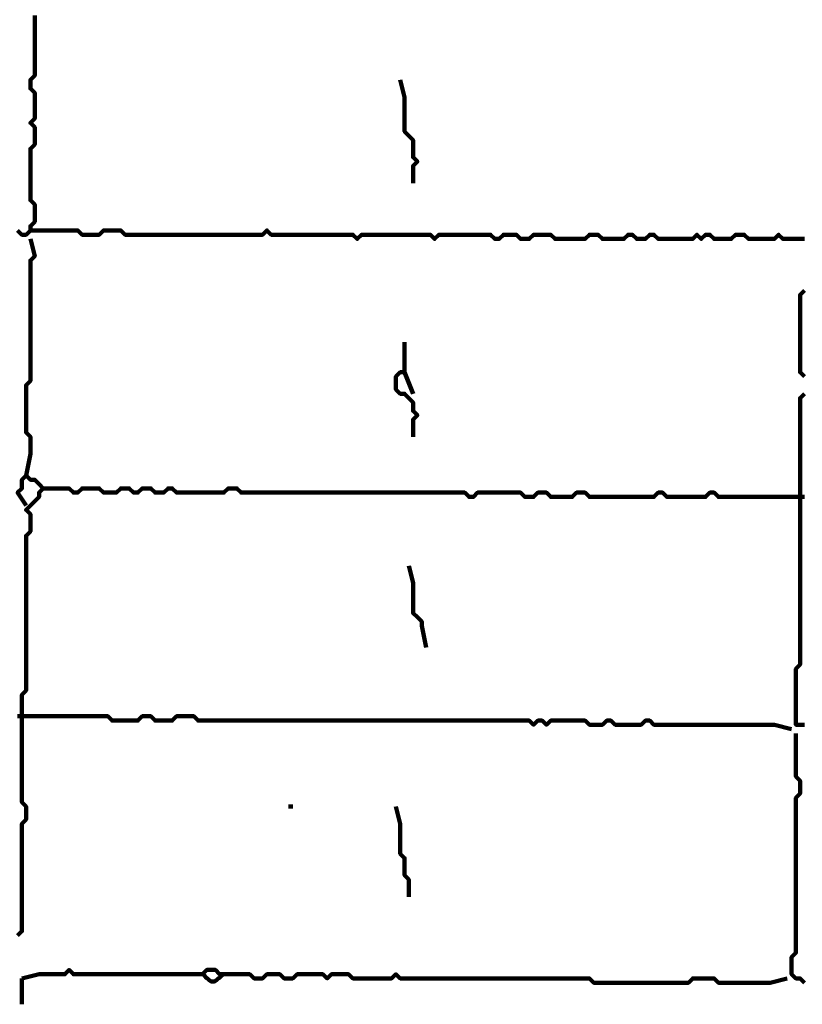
# Model space of a CAD drawing. Header units: metres. Extents: x 1959 to 4131, y 3282 to 4313.
# Tile 87 of 256: x 2376.46 to 2378.14, y 4286.05 to 4288.17. Entities that reach past the tile are written whole.
import ezdxf

# ---------------------------------------------------------------- set-up
doc = ezdxf.new("R2010")
doc.units = ezdxf.units.M
doc.layers.add('P', color=250, linetype='Continuous', lineweight=100)

msp = doc.modelspace()

# ---------------------------------------------------------------- linework, layer by layer
at = {"layer": 'P', "color": 0, "linetype": 'Continuous'}
for points in [[(2376.4569, 4287.7163), (2376.4662, 4287.7071), (2376.4754, 4287.7071), (2376.4846, 4287.7163), (2376.4846, 4287.7256), (2376.4939, 4287.7348), (2376.4939, 4287.744), (2376.4939, 4287.7533), (2376.4939, 4287.7625), (2376.4939, 4287.7717), (2376.4846, 4287.7809), (2376.4846, 4287.7902), (2376.4846, 4287.7994), (2376.4846, 4287.8086), (2376.4846, 4287.8179), (2376.4846, 4287.8271), (2376.4846, 4287.8363), (2376.4846, 4287.8456), (2376.4846, 4287.8548), (2376.4846, 4287.864), (2376.4846, 4287.8733), (2376.4846, 4287.8825), (2376.4846, 4287.8917), (2376.4939, 4287.9009), (2376.4939, 4287.9102), (2376.4939, 4287.9194), (2376.4939, 4287.9286), (2376.4939, 4287.9379), (2376.4846, 4287.9471), (2376.4939, 4287.9563), (2376.4939, 4287.9656), (2376.4939, 4287.9748), (2376.4939, 4287.984), (2376.4939, 4287.9933), (2376.4939, 4288.0025), (2376.4939, 4288.0117), (2376.4846, 4288.0209), (2376.4846, 4288.0302), (2376.4846, 4288.0394), (2376.4939, 4288.0486), (2376.4939, 4288.0579), (2376.4939, 4288.0671), (2376.4939, 4288.0763), (2376.4939, 4288.0856), (2376.4939, 4288.0948), (2376.4939, 4288.104), (2376.4939, 4288.1133), (2376.4939, 4288.1225), (2376.4939, 4288.1317), (2376.4939, 4288.1409), (2376.4939, 4288.1502), (2376.4939, 4288.1594), (2376.4939, 4288.1686), (2376.4939, 4288.1779)], [(2377.2785, 4288.0394), (2377.2877, 4288.0025), (2377.2877, 4287.9933), (2377.2877, 4287.984), (2377.2877, 4287.9748), (2377.2877, 4287.9656), (2377.2877, 4287.9563), (2377.2877, 4287.9471), (2377.2877, 4287.9379), (2377.2877, 4287.9286), (2377.2969, 4287.9194), (2377.3062, 4287.9102), (2377.3062, 4287.9009), (2377.3062, 4287.8917), (2377.3062, 4287.8825), (2377.3062, 4287.8733), (2377.3154, 4287.864), (2377.3062, 4287.8548), (2377.3062, 4287.8456), (2377.3062, 4287.8363), (2377.3062, 4287.8179)], [(2376.4846, 4287.7163), (2376.5216, 4287.7163), (2376.5308, 4287.7163), (2376.54, 4287.7163), (2376.5492, 4287.7163), (2376.5585, 4287.7163), (2376.5677, 4287.7163), (2376.5769, 4287.7163), (2376.5862, 4287.7163), (2376.5954, 4287.7071), (2376.6046, 4287.7071), (2376.6139, 4287.7071), (2376.6231, 4287.7071), (2376.6323, 4287.7071), (2376.6416, 4287.7163), (2376.6508, 4287.7163), (2376.66, 4287.7163), (2376.6692, 4287.7163), (2376.6785, 4287.7163), (2376.6877, 4287.7071), (2376.6969, 4287.7071), (2376.7062, 4287.7071), (2376.7154, 4287.7071), (2376.7246, 4287.7071), (2376.7339, 4287.7071), (2376.7431, 4287.7071), (2376.7523, 4287.7071), (2376.7616, 4287.7071), (2376.7708, 4287.7071), (2376.78, 4287.7071), (2376.7892, 4287.7071), (2376.7985, 4287.7071), (2376.8077, 4287.7071), (2376.8169, 4287.7071), (2376.8262, 4287.7071), (2376.8354, 4287.7071), (2376.8446, 4287.7071), (2376.8539, 4287.7071), (2376.8631, 4287.7071), (2376.8723, 4287.7071), (2376.8816, 4287.7071), (2376.8908, 4287.7071), (2376.9, 4287.7071), (2376.9092, 4287.7071), (2376.9185, 4287.7071), (2376.9277, 4287.7071), (2376.9369, 4287.7071), (2376.9462, 4287.7071), (2376.9554, 4287.7071), (2376.9646, 4287.7071), (2376.9739, 4287.7071), (2376.9831, 4287.7071), (2376.9923, 4287.7163), (2377.0016, 4287.7071), (2377.0108, 4287.7071), (2377.02, 4287.7071), (2377.0292, 4287.7071), (2377.0385, 4287.7071), (2377.0477, 4287.7071), (2377.0569, 4287.7071), (2377.0662, 4287.7071), (2377.0754, 4287.7071), (2377.0846, 4287.7071), (2377.0939, 4287.7071), (2377.1031, 4287.7071), (2377.1123, 4287.7071), (2377.1216, 4287.7071), (2377.1308, 4287.7071), (2377.14, 4287.7071), (2377.1492, 4287.7071), (2377.1585, 4287.7071), (2377.1677, 4287.7071), (2377.1769, 4287.7071), (2377.1862, 4287.6979), (2377.1954, 4287.7071), (2377.2046, 4287.7071), (2377.2139, 4287.7071), (2377.2231, 4287.7071), (2377.2323, 4287.7071), (2377.2416, 4287.7071), (2377.2508, 4287.7071), (2377.26, 4287.7071), (2377.2692, 4287.7071), (2377.2785, 4287.7071), (2377.2877, 4287.7071), (2377.2969, 4287.7071), (2377.3062, 4287.7071), (2377.3154, 4287.7071), (2377.3246, 4287.7071), (2377.3339, 4287.7071), (2377.3431, 4287.7071), (2377.3523, 4287.6979), (2377.3616, 4287.7071), (2377.3708, 4287.7071), (2377.38, 4287.7071), (2377.3892, 4287.7071), (2377.3985, 4287.7071), (2377.4077, 4287.7071), (2377.4169, 4287.7071), (2377.4262, 4287.7071), (2377.4354, 4287.7071), (2377.4446, 4287.7071), (2377.4539, 4287.7071), (2377.4631, 4287.7071), (2377.4723, 4287.7071), (2377.4816, 4287.6979), (2377.4908, 4287.6979), (2377.5, 4287.7071), (2377.5092, 4287.7071), (2377.5185, 4287.7071), (2377.5277, 4287.7071), (2377.5369, 4287.6979), (2377.5462, 4287.6979), (2377.5554, 4287.6979), (2377.5646, 4287.7071), (2377.5739, 4287.7071), (2377.5831, 4287.7071), (2377.5923, 4287.7071), (2377.6016, 4287.7071), (2377.6108, 4287.6979), (2377.62, 4287.6979), (2377.6292, 4287.6979), (2377.6385, 4287.6979), (2377.6477, 4287.6979), (2377.6569, 4287.6979), (2377.6662, 4287.6979), (2377.6754, 4287.6979), (2377.6846, 4287.7071), (2377.6939, 4287.7071), (2377.7031, 4287.7071), (2377.7123, 4287.6979), (2377.7216, 4287.6979), (2377.7308, 4287.6979), (2377.74, 4287.6979), (2377.7492, 4287.6979), (2377.7585, 4287.6979), (2377.7677, 4287.7071), (2377.7769, 4287.7071), (2377.7862, 4287.6979), (2377.7954, 4287.6979), (2377.8046, 4287.6979), (2377.8139, 4287.7071), (2377.8231, 4287.7071), (2377.8323, 4287.6979), (2377.8416, 4287.6979), (2377.8508, 4287.6979), (2377.86, 4287.6979), (2377.8692, 4287.6979), (2377.8785, 4287.6979), (2377.8877, 4287.6979), (2377.8969, 4287.6979), (2377.9062, 4287.6979), (2377.9154, 4287.7071), (2377.9246, 4287.6979), (2377.9339, 4287.7071), (2377.9431, 4287.7071), (2377.9523, 4287.6979), (2377.9616, 4287.6979), (2377.9708, 4287.6979), (2377.98, 4287.6979), (2377.9892, 4287.6979), (2377.9985, 4287.7071), (2378.0077, 4287.7071), (2378.0169, 4287.7071), (2378.0262, 4287.6979), (2378.0354, 4287.6979), (2378.0446, 4287.6979), (2378.0539, 4287.6979), (2378.0631, 4287.6979), (2378.0723, 4287.6979), (2378.0816, 4287.6979), (2378.0908, 4287.7071), (2378.1, 4287.6979), (2378.1092, 4287.6979), (2378.1185, 4287.6979), (2378.1277, 4287.6979), (2378.1369, 4287.6979), (2378.1462, 4287.6979)], [(2376.4846, 4287.6979), (2376.4939, 4287.6609), (2376.4846, 4287.6517), (2376.4846, 4287.6425), (2376.4846, 4287.6333), (2376.4846, 4287.624), (2376.4846, 4287.6148), (2376.4846, 4287.6056), (2376.4846, 4287.5963), (2376.4846, 4287.5871), (2376.4846, 4287.5779), (2376.4846, 4287.5686), (2376.4846, 4287.5594), (2376.4846, 4287.5502), (2376.4846, 4287.5409), (2376.4846, 4287.5317), (2376.4846, 4287.5225), (2376.4846, 4287.5133), (2376.4846, 4287.504), (2376.4846, 4287.4948), (2376.4846, 4287.4856), (2376.4846, 4287.4763), (2376.4846, 4287.4671), (2376.4846, 4287.4579), (2376.4846, 4287.4486), (2376.4846, 4287.4394), (2376.4846, 4287.4302), (2376.4846, 4287.4209), (2376.4846, 4287.4117), (2376.4846, 4287.4025), (2376.4846, 4287.3933), (2376.4754, 4287.384), (2376.4754, 4287.3748), (2376.4754, 4287.3656), (2376.4754, 4287.3563), (2376.4754, 4287.3471), (2376.4754, 4287.3379), (2376.4754, 4287.3286), (2376.4754, 4287.3194), (2376.4754, 4287.3102), (2376.4754, 4287.3009), (2376.4754, 4287.2917), (2376.4754, 4287.2825), (2376.4846, 4287.2733), (2376.4846, 4287.264), (2376.4846, 4287.2548), (2376.4846, 4287.2456), (2376.4846, 4287.2363), (2376.4754, 4287.1902)], [(2378.1462, 4287.5871), (2378.1369, 4287.5779), (2378.1369, 4287.5686), (2378.1369, 4287.5594), (2378.1369, 4287.5502), (2378.1369, 4287.5409), (2378.1369, 4287.5317), (2378.1369, 4287.5225), (2378.1369, 4287.5133), (2378.1369, 4287.504), (2378.1369, 4287.4948), (2378.1369, 4287.4856), (2378.1369, 4287.4763), (2378.1369, 4287.4671), (2378.1369, 4287.4579), (2378.1369, 4287.4486), (2378.1369, 4287.4394), (2378.1369, 4287.4302), (2378.1369, 4287.4209), (2378.1369, 4287.4117), (2378.1462, 4287.4025)], [(2377.2877, 4287.4763), (2377.2877, 4287.4394), (2377.2877, 4287.4302), (2377.2877, 4287.4209), (2377.2877, 4287.4117), (2377.2785, 4287.4117), (2377.2692, 4287.4025), (2377.2692, 4287.3933), (2377.2692, 4287.384), (2377.2692, 4287.3748), (2377.2785, 4287.3656), (2377.2877, 4287.3656), (2377.2969, 4287.3563), (2377.3062, 4287.3471), (2377.3062, 4287.3379), (2377.3062, 4287.3286), (2377.3154, 4287.3194), (2377.3062, 4287.3102), (2377.3062, 4287.3009), (2377.3062, 4287.2917), (2377.3062, 4287.2733)], [(2377.2877, 4287.4117), (2377.3062, 4287.3656)], [(2378.1462, 4287.3656), (2378.1369, 4287.3563), (2378.1369, 4287.3471), (2378.1369, 4287.3379), (2378.1369, 4287.3286), (2378.1369, 4287.3194), (2378.1369, 4287.3102), (2378.1369, 4287.3009), (2378.1369, 4287.2917), (2378.1369, 4287.2825), (2378.1369, 4287.2733), (2378.1369, 4287.264), (2378.1369, 4287.2548), (2378.1369, 4287.2456), (2378.1369, 4287.2363), (2378.1369, 4287.2271), (2378.1369, 4287.2179), (2378.1369, 4287.2086), (2378.1369, 4287.1994), (2378.1369, 4287.1902), (2378.1369, 4287.1809), (2378.1369, 4287.1717), (2378.1369, 4287.1625), (2378.1369, 4287.1533), (2378.1369, 4287.144), (2378.1369, 4287.1348), (2378.1369, 4287.1256), (2378.1369, 4287.1163), (2378.1369, 4287.1071), (2378.1369, 4287.0979), (2378.1369, 4287.0886), (2378.1369, 4287.0794), (2378.1369, 4287.0702), (2378.1369, 4287.0609), (2378.1369, 4287.0517), (2378.1369, 4287.0425), (2378.1369, 4287.0333), (2378.1369, 4287.024), (2378.1369, 4287.0148), (2378.1369, 4287.0056), (2378.1369, 4286.9963), (2378.1369, 4286.9871), (2378.1369, 4286.9779), (2378.1369, 4286.9686), (2378.1369, 4286.9594), (2378.1369, 4286.9502), (2378.1369, 4286.9409), (2378.1369, 4286.9317), (2378.1369, 4286.9225), (2378.1369, 4286.9133), (2378.1369, 4286.904), (2378.1369, 4286.8948), (2378.1369, 4286.8856), (2378.1369, 4286.8763), (2378.1369, 4286.8671), (2378.1369, 4286.8579), (2378.1369, 4286.8486), (2378.1369, 4286.8394), (2378.1369, 4286.8302), (2378.1369, 4286.8209), (2378.1369, 4286.8117), (2378.1369, 4286.8025), (2378.1369, 4286.7933), (2378.1369, 4286.784), (2378.1277, 4286.7748), (2378.1277, 4286.7656), (2378.1277, 4286.7563), (2378.1277, 4286.7471), (2378.1277, 4286.7379), (2378.1277, 4286.7286), (2378.1277, 4286.7194), (2378.1277, 4286.7102), (2378.1277, 4286.7009), (2378.1277, 4286.6917), (2378.1277, 4286.6825), (2378.1277, 4286.6733), (2378.1277, 4286.664), (2378.1277, 4286.6548), (2378.1369, 4286.6548), (2378.1462, 4286.6548)], [(2376.4569, 4286.2025), (2376.4662, 4286.2117), (2376.4662, 4286.2209), (2376.4662, 4286.2302), (2376.4662, 4286.2394), (2376.4662, 4286.2486), (2376.4662, 4286.2579), (2376.4662, 4286.2671), (2376.4662, 4286.2763), (2376.4662, 4286.2856), (2376.4662, 4286.2948), (2376.4662, 4286.304), (2376.4662, 4286.3133), (2376.4662, 4286.3225), (2376.4662, 4286.3317), (2376.4662, 4286.3409), (2376.4662, 4286.3502), (2376.4662, 4286.3594), (2376.4662, 4286.3686), (2376.4662, 4286.3779), (2376.4662, 4286.3871), (2376.4662, 4286.3963), (2376.4662, 4286.4056), (2376.4662, 4286.4148), (2376.4662, 4286.424), (2376.4662, 4286.4333), (2376.4662, 4286.4425), (2376.4754, 4286.4517), (2376.4754, 4286.4609), (2376.4754, 4286.4702), (2376.4754, 4286.4794), (2376.4662, 4286.4886), (2376.4662, 4286.4979), (2376.4662, 4286.5071), (2376.4662, 4286.5163), (2376.4662, 4286.5256), (2376.4662, 4286.5348), (2376.4662, 4286.544), (2376.4662, 4286.5533), (2376.4662, 4286.5625), (2376.4662, 4286.5717), (2376.4662, 4286.5809), (2376.4662, 4286.5902), (2376.4662, 4286.5994), (2376.4662, 4286.6086), (2376.4662, 4286.6179), (2376.4662, 4286.6271), (2376.4662, 4286.6363), (2376.4662, 4286.6456), (2376.4662, 4286.6548), (2376.4662, 4286.664), (2376.4662, 4286.6733), (2376.4662, 4286.6825), (2376.4662, 4286.6917), (2376.4662, 4286.7009), (2376.4662, 4286.7102), (2376.4662, 4286.7194), (2376.4754, 4286.7286), (2376.4754, 4286.7379), (2376.4754, 4286.7471), (2376.4754, 4286.7563), (2376.4754, 4286.7656), (2376.4754, 4286.7748), (2376.4754, 4286.784), (2376.4754, 4286.7933), (2376.4754, 4286.8025), (2376.4754, 4286.8117), (2376.4754, 4286.8209), (2376.4754, 4286.8302), (2376.4754, 4286.8394), (2376.4754, 4286.8486), (2376.4754, 4286.8579), (2376.4754, 4286.8671), (2376.4754, 4286.8763), (2376.4754, 4286.8856), (2376.4754, 4286.8948), (2376.4754, 4286.904), (2376.4754, 4286.9133), (2376.4754, 4286.9225), (2376.4754, 4286.9317), (2376.4754, 4286.9409), (2376.4754, 4286.9502), (2376.4754, 4286.9594), (2376.4754, 4286.9686), (2376.4754, 4286.9779), (2376.4754, 4286.9871), (2376.4754, 4286.9963), (2376.4754, 4287.0056), (2376.4754, 4287.0148), (2376.4754, 4287.024), (2376.4754, 4287.0333), (2376.4754, 4287.0425), (2376.4754, 4287.0517), (2376.4754, 4287.0609), (2376.4846, 4287.0702), (2376.4846, 4287.0794), (2376.4846, 4287.0886), (2376.4846, 4287.0979), (2376.4846, 4287.1071), (2376.4754, 4287.1163), (2376.4846, 4287.1256), (2376.4939, 4287.1348), (2376.5031, 4287.144), (2376.5031, 4287.1533), (2376.5123, 4287.1625), (2376.5031, 4287.1717), (2376.4939, 4287.1809), (2376.4846, 4287.1809), (2376.4754, 4287.1902), (2376.4662, 4287.1809), (2376.4662, 4287.1717), (2376.4662, 4287.1625), (2376.4569, 4287.1533), (2376.4754, 4287.1256)], [(2376.5123, 4287.1625), (2376.5492, 4287.1625), (2376.5585, 4287.1625), (2376.5677, 4287.1625), (2376.5769, 4287.1533), (2376.5862, 4287.1533), (2376.5954, 4287.1625), (2376.6046, 4287.1625), (2376.6139, 4287.1625), (2376.6231, 4287.1625), (2376.6323, 4287.1625), (2376.6416, 4287.1533), (2376.6508, 4287.1533), (2376.66, 4287.1533), (2376.6692, 4287.1533), (2376.6785, 4287.1625), (2376.6877, 4287.1625), (2376.6969, 4287.1625), (2376.7062, 4287.1533), (2376.7154, 4287.1533), (2376.7246, 4287.1625), (2376.7339, 4287.1625), (2376.7431, 4287.1625), (2376.7523, 4287.1533), (2376.7616, 4287.1533), (2376.7708, 4287.1533), (2376.78, 4287.1625), (2376.7892, 4287.1625), (2376.7985, 4287.1533), (2376.8077, 4287.1533), (2376.8169, 4287.1533), (2376.8262, 4287.1533), (2376.8354, 4287.1533), (2376.8446, 4287.1533), (2376.8539, 4287.1533), (2376.8631, 4287.1533), (2376.8723, 4287.1533), (2376.8816, 4287.1533), (2376.8908, 4287.1533), (2376.9, 4287.1533), (2376.9092, 4287.1625), (2376.9185, 4287.1625), (2376.9277, 4287.1625), (2376.9369, 4287.1533), (2376.9462, 4287.1533), (2376.9554, 4287.1533), (2376.9646, 4287.1533), (2376.9739, 4287.1533), (2376.9831, 4287.1533), (2376.9923, 4287.1533), (2377.0016, 4287.1533), (2377.0108, 4287.1533), (2377.02, 4287.1533), (2377.0292, 4287.1533), (2377.0385, 4287.1533), (2377.0477, 4287.1533), (2377.0569, 4287.1533), (2377.0662, 4287.1533), (2377.0754, 4287.1533), (2377.0846, 4287.1533), (2377.0939, 4287.1533), (2377.1031, 4287.1533), (2377.1123, 4287.1533), (2377.1216, 4287.1533), (2377.1308, 4287.1533), (2377.14, 4287.1533), (2377.1492, 4287.1533), (2377.1585, 4287.1533), (2377.1677, 4287.1533), (2377.1769, 4287.1533), (2377.1862, 4287.1533), (2377.1954, 4287.1533), (2377.2046, 4287.1533), (2377.2139, 4287.1533), (2377.2231, 4287.1533), (2377.2323, 4287.1533), (2377.2416, 4287.1533), (2377.2508, 4287.1533), (2377.26, 4287.1533), (2377.2692, 4287.1533), (2377.2785, 4287.1533), (2377.2877, 4287.1533), (2377.2969, 4287.1533), (2377.3062, 4287.1533), (2377.3154, 4287.1533), (2377.3246, 4287.1533), (2377.3339, 4287.1533), (2377.3431, 4287.1533), (2377.3523, 4287.1533), (2377.3616, 4287.1533), (2377.3708, 4287.1533), (2377.38, 4287.1533), (2377.3892, 4287.1533), (2377.3985, 4287.1533), (2377.4077, 4287.1533), (2377.4169, 4287.1533), (2377.4262, 4287.144), (2377.4354, 4287.144), (2377.4446, 4287.1533), (2377.4539, 4287.1533), (2377.4631, 4287.1533), (2377.4723, 4287.1533), (2377.4816, 4287.1533), (2377.4908, 4287.1533), (2377.5, 4287.1533), (2377.5092, 4287.1533), (2377.5185, 4287.1533), (2377.5277, 4287.1533), (2377.5369, 4287.1533), (2377.5462, 4287.144), (2377.5554, 4287.144), (2377.5646, 4287.144), (2377.5739, 4287.1533), (2377.5831, 4287.1533), (2377.5923, 4287.1533), (2377.6016, 4287.144), (2377.6108, 4287.144), (2377.62, 4287.144), (2377.6292, 4287.144), (2377.6385, 4287.144), (2377.6477, 4287.144), (2377.6569, 4287.1533), (2377.6662, 4287.1533), (2377.6754, 4287.1533), (2377.6846, 4287.144), (2377.6939, 4287.144), (2377.7031, 4287.144), (2377.7123, 4287.144), (2377.7216, 4287.144), (2377.7308, 4287.144), (2377.74, 4287.144), (2377.7492, 4287.144), (2377.7585, 4287.144), (2377.7677, 4287.144), (2377.7769, 4287.144), (2377.7862, 4287.144), (2377.7954, 4287.144), (2377.8046, 4287.144), (2377.8139, 4287.144), (2377.8231, 4287.144), (2377.8323, 4287.1533), (2377.8416, 4287.1533), (2377.8508, 4287.144), (2377.86, 4287.144), (2377.8692, 4287.144), (2377.8785, 4287.144), (2377.8877, 4287.144), (2377.8969, 4287.144), (2377.9062, 4287.144), (2377.9154, 4287.144), (2377.9246, 4287.144), (2377.9339, 4287.144), (2377.9431, 4287.1533), (2377.9523, 4287.1533), (2377.9616, 4287.144), (2377.9708, 4287.144), (2377.98, 4287.144), (2377.9892, 4287.144), (2377.9985, 4287.144), (2378.0077, 4287.144), (2378.0169, 4287.144), (2378.0262, 4287.144), (2378.0354, 4287.144), (2378.0446, 4287.144), (2378.0539, 4287.144), (2378.0631, 4287.144), (2378.0723, 4287.144), (2378.0816, 4287.144), (2378.0908, 4287.144), (2378.1, 4287.144), (2378.1092, 4287.144), (2378.1185, 4287.144), (2378.1277, 4287.144), (2378.1369, 4287.144), (2378.1462, 4287.144)], [(2377.2969, 4286.9963), (2377.3062, 4286.9594), (2377.3062, 4286.9502), (2377.3062, 4286.9409), (2377.3062, 4286.9317), (2377.3062, 4286.9225), (2377.3062, 4286.9133), (2377.3062, 4286.904), (2377.3062, 4286.8948), (2377.3154, 4286.8856), (2377.3246, 4286.8763), (2377.3246, 4286.8671), (2377.3339, 4286.8209)], [(2376.4569, 4286.6733), (2376.4662, 4286.6733), (2376.4754, 4286.6733), (2376.4846, 4286.6733), (2376.4939, 4286.6733), (2376.5031, 4286.6733), (2376.5123, 4286.6733), (2376.5216, 4286.6733), (2376.5308, 4286.6733), (2376.54, 4286.6733), (2376.5492, 4286.6733), (2376.5585, 4286.6733), (2376.5677, 4286.6733), (2376.5769, 4286.6733), (2376.5862, 4286.6733), (2376.5954, 4286.6733), (2376.6046, 4286.6733), (2376.6139, 4286.6733), (2376.6231, 4286.6733), (2376.6323, 4286.6733), (2376.6416, 4286.6733), (2376.6508, 4286.6733), (2376.66, 4286.664), (2376.6692, 4286.664), (2376.6785, 4286.664), (2376.6877, 4286.664), (2376.6969, 4286.664), (2376.7062, 4286.664), (2376.7154, 4286.664), (2376.7246, 4286.6733), (2376.7339, 4286.6733), (2376.7431, 4286.6733), (2376.7523, 4286.664), (2376.7616, 4286.664), (2376.7708, 4286.664), (2376.78, 4286.664), (2376.7892, 4286.664), (2376.7985, 4286.6733), (2376.8077, 4286.6733), (2376.8169, 4286.6733), (2376.8262, 4286.6733), (2376.8354, 4286.6733), (2376.8446, 4286.664), (2376.8539, 4286.664), (2376.8631, 4286.664), (2376.8723, 4286.664), (2376.8816, 4286.664), (2376.8908, 4286.664), (2376.9, 4286.664), (2376.9092, 4286.664), (2376.9185, 4286.664), (2376.9277, 4286.664), (2376.9369, 4286.664), (2376.9462, 4286.664), (2376.9554, 4286.664), (2376.9646, 4286.664), (2376.9739, 4286.664), (2376.9831, 4286.664), (2376.9923, 4286.664), (2377.0016, 4286.664), (2377.0108, 4286.664), (2377.02, 4286.664), (2377.0292, 4286.664), (2377.0385, 4286.664), (2377.0477, 4286.664), (2377.0569, 4286.664), (2377.0662, 4286.664), (2377.0754, 4286.664), (2377.0846, 4286.664), (2377.0939, 4286.664), (2377.1031, 4286.664), (2377.1123, 4286.664), (2377.1216, 4286.664), (2377.1308, 4286.664), (2377.14, 4286.664), (2377.1492, 4286.664), (2377.1585, 4286.664), (2377.1677, 4286.664), (2377.1769, 4286.664), (2377.1862, 4286.664), (2377.1954, 4286.664), (2377.2046, 4286.664), (2377.2139, 4286.664), (2377.2231, 4286.664), (2377.2323, 4286.664), (2377.2416, 4286.664), (2377.2508, 4286.664), (2377.26, 4286.664), (2377.2692, 4286.664), (2377.2785, 4286.664), (2377.2877, 4286.664), (2377.2969, 4286.664), (2377.3062, 4286.664), (2377.3154, 4286.664), (2377.3246, 4286.664), (2377.3339, 4286.664), (2377.3431, 4286.664), (2377.3523, 4286.664), (2377.3616, 4286.664), (2377.3708, 4286.664), (2377.38, 4286.664), (2377.3892, 4286.664), (2377.3985, 4286.664), (2377.4077, 4286.664), (2377.4169, 4286.664), (2377.4262, 4286.664), (2377.4354, 4286.664), (2377.4446, 4286.664), (2377.4539, 4286.664), (2377.4631, 4286.664), (2377.4723, 4286.664), (2377.4816, 4286.664), (2377.4908, 4286.664), (2377.5, 4286.664), (2377.5092, 4286.664), (2377.5185, 4286.664), (2377.5277, 4286.664), (2377.5369, 4286.664), (2377.5462, 4286.664), (2377.5554, 4286.664), (2377.5646, 4286.6548), (2377.5739, 4286.664), (2377.5831, 4286.664), (2377.5923, 4286.6548), (2377.6016, 4286.664), (2377.6108, 4286.664), (2377.62, 4286.664), (2377.6292, 4286.664), (2377.6385, 4286.664), (2377.6477, 4286.664), (2377.6569, 4286.664), (2377.6662, 4286.664), (2377.6754, 4286.664), (2377.6846, 4286.6548), (2377.6939, 4286.6548), (2377.7031, 4286.6548), (2377.7123, 4286.6548), (2377.7216, 4286.664), (2377.7308, 4286.664), (2377.74, 4286.6548), (2377.7492, 4286.6548), (2377.7585, 4286.6548), (2377.7677, 4286.6548), (2377.7769, 4286.6548), (2377.7862, 4286.6548), (2377.7954, 4286.6548), (2377.8046, 4286.664), (2377.8139, 4286.664), (2377.8231, 4286.6548), (2377.8323, 4286.6548), (2377.8416, 4286.6548), (2377.8508, 4286.6548), (2377.86, 4286.6548), (2377.8692, 4286.6548), (2377.8785, 4286.6548), (2377.8877, 4286.6548), (2377.8969, 4286.6548), (2377.9062, 4286.6548), (2377.9154, 4286.6548), (2377.9246, 4286.6548), (2377.9339, 4286.6548), (2377.9431, 4286.6548), (2377.9523, 4286.6548), (2377.9616, 4286.6548), (2377.9708, 4286.6548), (2377.98, 4286.6548), (2377.9892, 4286.6548), (2377.9985, 4286.6548), (2378.0077, 4286.6548), (2378.0169, 4286.6548), (2378.0262, 4286.6548), (2378.0354, 4286.6548), (2378.0446, 4286.6548), (2378.0539, 4286.6548), (2378.0631, 4286.6548), (2378.0723, 4286.6548), (2378.0816, 4286.6548), (2378.1185, 4286.6456)], [(2378.1277, 4286.6363), (2378.1277, 4286.5994), (2378.1277, 4286.5902), (2378.1277, 4286.5809), (2378.1277, 4286.5717), (2378.1277, 4286.5625), (2378.1277, 4286.5533), (2378.1277, 4286.544), (2378.1369, 4286.5348), (2378.1369, 4286.5256), (2378.1369, 4286.5163), (2378.1369, 4286.5071), (2378.1277, 4286.4979), (2378.1277, 4286.4886), (2378.1277, 4286.4794), (2378.1277, 4286.4702), (2378.1277, 4286.4609), (2378.1277, 4286.4517), (2378.1277, 4286.4425), (2378.1277, 4286.4333), (2378.1277, 4286.424), (2378.1277, 4286.4148), (2378.1277, 4286.4056), (2378.1277, 4286.3963), (2378.1277, 4286.3871), (2378.1277, 4286.3779), (2378.1277, 4286.3686), (2378.1277, 4286.3594), (2378.1277, 4286.3502), (2378.1277, 4286.3409), (2378.1277, 4286.3317), (2378.1277, 4286.3225), (2378.1277, 4286.3133), (2378.1277, 4286.304), (2378.1277, 4286.2948), (2378.1277, 4286.2856), (2378.1277, 4286.2763), (2378.1277, 4286.2671), (2378.1277, 4286.2579), (2378.1277, 4286.2486), (2378.1277, 4286.2394), (2378.1277, 4286.2302), (2378.1277, 4286.2209), (2378.1277, 4286.2117), (2378.1277, 4286.2025), (2378.1277, 4286.1933), (2378.1277, 4286.184), (2378.1277, 4286.1748), (2378.1277, 4286.1656), (2378.1185, 4286.1563), (2378.1185, 4286.1471), (2378.1185, 4286.1379), (2378.1185, 4286.1286), (2378.1185, 4286.1194), (2378.1277, 4286.1102), (2378.1369, 4286.1102), (2378.1462, 4286.1009)], [(2377.0385, 4286.4794), (2377.0477, 4286.4794)], [(2377.2692, 4286.4794), (2377.2785, 4286.4425), (2377.2785, 4286.4333), (2377.2785, 4286.424), (2377.2785, 4286.4148), (2377.2785, 4286.4056), (2377.2785, 4286.3963), (2377.2785, 4286.3871), (2377.2785, 4286.3779), (2377.2877, 4286.3686), (2377.2877, 4286.3594), (2377.2877, 4286.3502), (2377.2877, 4286.3409), (2377.2877, 4286.3317), (2377.2969, 4286.3225), (2377.2969, 4286.3133), (2377.2969, 4286.2856)], [(2376.4662, 4286.1102), (2376.5031, 4286.1194), (2376.5123, 4286.1194), (2376.5216, 4286.1194), (2376.5308, 4286.1194), (2376.54, 4286.1194), (2376.5492, 4286.1194), (2376.5585, 4286.1194), (2376.5677, 4286.1286), (2376.5769, 4286.1194), (2376.5862, 4286.1194), (2376.5954, 4286.1194), (2376.6046, 4286.1194), (2376.6139, 4286.1194), (2376.6231, 4286.1194), (2376.6323, 4286.1194), (2376.6416, 4286.1194), (2376.6508, 4286.1194), (2376.66, 4286.1194), (2376.6692, 4286.1194), (2376.6785, 4286.1194), (2376.6877, 4286.1194), (2376.6969, 4286.1194), (2376.7062, 4286.1194), (2376.7154, 4286.1194), (2376.7246, 4286.1194), (2376.7339, 4286.1194), (2376.7431, 4286.1194), (2376.7523, 4286.1194), (2376.7616, 4286.1194), (2376.7708, 4286.1194), (2376.78, 4286.1194), (2376.7892, 4286.1194), (2376.7985, 4286.1194), (2376.8077, 4286.1194), (2376.8169, 4286.1194), (2376.8262, 4286.1194), (2376.8354, 4286.1194), (2376.8446, 4286.1194), (2376.8539, 4286.1194), (2376.8631, 4286.1286), (2376.8723, 4286.1286), (2376.8816, 4286.1286), (2376.8908, 4286.1194), (2376.9, 4286.1194), (2376.9092, 4286.1194), (2376.9185, 4286.1194), (2376.9277, 4286.1194), (2376.9369, 4286.1194), (2376.9462, 4286.1194), (2376.9554, 4286.1194), (2376.9646, 4286.1102), (2376.9739, 4286.1102), (2376.9831, 4286.1102), (2376.9923, 4286.1194), (2377.0016, 4286.1194), (2377.0108, 4286.1194), (2377.02, 4286.1194), (2377.0292, 4286.1102), (2377.0385, 4286.1102), (2377.0477, 4286.1102), (2377.0569, 4286.1194), (2377.0662, 4286.1194), (2377.0754, 4286.1194), (2377.0846, 4286.1194), (2377.0939, 4286.1194), (2377.1031, 4286.1194), (2377.1123, 4286.1194), (2377.1216, 4286.1102), (2377.1308, 4286.1194), (2377.14, 4286.1194), (2377.1492, 4286.1194), (2377.1585, 4286.1194), (2377.1677, 4286.1194), (2377.1769, 4286.1102), (2377.1862, 4286.1102), (2377.1954, 4286.1102), (2377.2046, 4286.1102), (2377.2139, 4286.1102), (2377.2231, 4286.1102), (2377.2323, 4286.1102), (2377.2416, 4286.1102), (2377.2508, 4286.1102), (2377.26, 4286.1102), (2377.2692, 4286.1194), (2377.2785, 4286.1102), (2377.2877, 4286.1102), (2377.2969, 4286.1102), (2377.3062, 4286.1102), (2377.3154, 4286.1102), (2377.3246, 4286.1102), (2377.3339, 4286.1102), (2377.3431, 4286.1102), (2377.3523, 4286.1102), (2377.3616, 4286.1102), (2377.3708, 4286.1102), (2377.38, 4286.1102), (2377.3892, 4286.1102), (2377.3985, 4286.1102), (2377.4077, 4286.1102), (2377.4169, 4286.1102), (2377.4262, 4286.1102), (2377.4354, 4286.1102), (2377.4446, 4286.1102), (2377.4539, 4286.1102), (2377.4631, 4286.1102), (2377.4723, 4286.1102), (2377.4816, 4286.1102), (2377.4908, 4286.1102), (2377.5, 4286.1102), (2377.5092, 4286.1102), (2377.5185, 4286.1102), (2377.5277, 4286.1102), (2377.5369, 4286.1102), (2377.5462, 4286.1102), (2377.5554, 4286.1102), (2377.5646, 4286.1102), (2377.5739, 4286.1102), (2377.5831, 4286.1102), (2377.5923, 4286.1102), (2377.6016, 4286.1102), (2377.6108, 4286.1102), (2377.62, 4286.1102), (2377.6292, 4286.1102), (2377.6385, 4286.1102), (2377.6477, 4286.1102), (2377.6569, 4286.1102), (2377.6662, 4286.1102), (2377.6754, 4286.1102), (2377.6846, 4286.1102), (2377.6939, 4286.1009), (2377.7031, 4286.1009), (2377.7123, 4286.1009), (2377.7216, 4286.1009), (2377.7308, 4286.1009), (2377.74, 4286.1009), (2377.7492, 4286.1009), (2377.7585, 4286.1009), (2377.7677, 4286.1009), (2377.7769, 4286.1009), (2377.7862, 4286.1009), (2377.7954, 4286.1009), (2377.8046, 4286.1009), (2377.8139, 4286.1009), (2377.8231, 4286.1009), (2377.8323, 4286.1009), (2377.8416, 4286.1009), (2377.8508, 4286.1009), (2377.86, 4286.1009), (2377.8692, 4286.1009), (2377.8785, 4286.1009), (2377.8877, 4286.1009), (2377.8969, 4286.1009), (2377.9062, 4286.1102), (2377.9154, 4286.1102), (2377.9246, 4286.1102), (2377.9339, 4286.1102), (2377.9431, 4286.1102), (2377.9523, 4286.1102), (2377.9616, 4286.1009), (2377.9708, 4286.1009), (2377.98, 4286.1009), (2377.9892, 4286.1009), (2377.9985, 4286.1009), (2378.0077, 4286.1009), (2378.0169, 4286.1009), (2378.0262, 4286.1009), (2378.0354, 4286.1009), (2378.0446, 4286.1009), (2378.0539, 4286.1009), (2378.0631, 4286.1009), (2378.0723, 4286.1009), (2378.1092, 4286.1102)], [(2376.8539, 4286.1194), (2376.8585, 4286.1163), (2376.8616, 4286.1117), (2376.8646, 4286.1102), (2376.8677, 4286.1071), (2376.8723, 4286.104), (2376.8769, 4286.104), (2376.88, 4286.104), (2376.8846, 4286.1071), (2376.8877, 4286.1102), (2376.8908, 4286.1117), (2376.8954, 4286.1163), (2376.9, 4286.1194)], [(2376.4662, 4286.1102), (2376.4662, 4286.0917), (2376.4662, 4286.0825), (2376.4662, 4286.0733), (2376.4662, 4286.0548)]]:
    msp.add_lwpolyline(points, dxfattribs=at)

doc.saveas('drawing.dxf')
